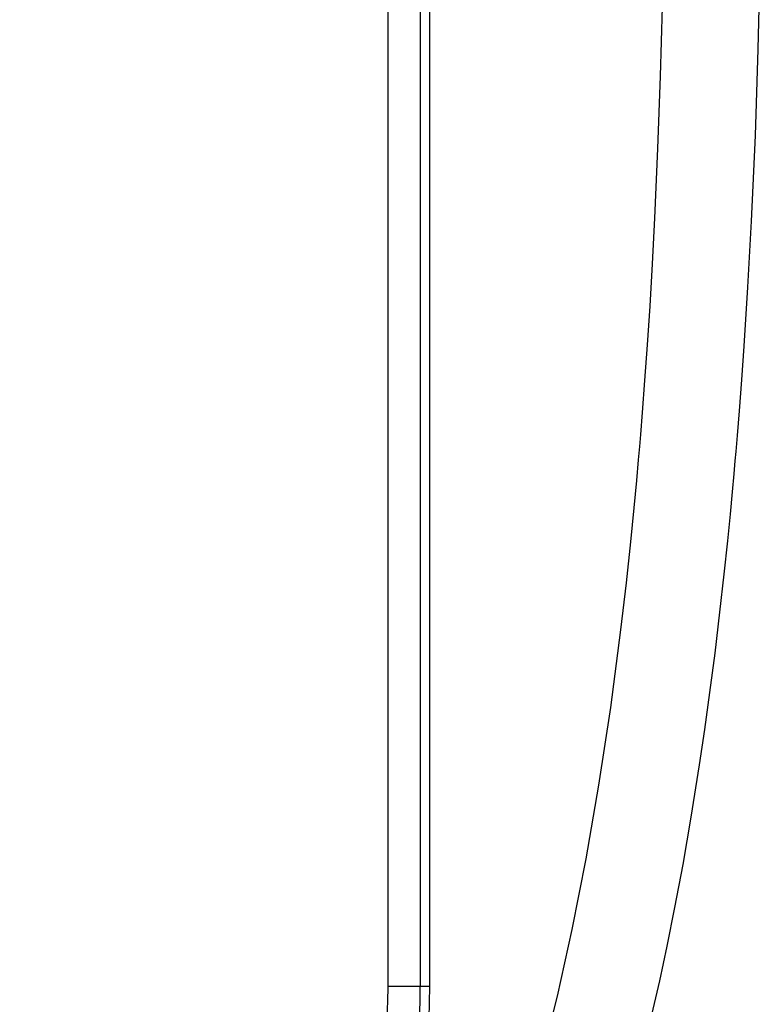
# Model space of a CAD drawing. Header units: millimetres. Extents: x 257.87 to 258.14, y 332.18 to 333.7.
# Tile 1 of 7: x 258.03 to 258.14, y 332.31 to 332.46. Entities that reach past the tile are written whole.
import ezdxf

# ---------------------------------------------------------------- set-up
doc = ezdxf.new("R2010")
doc.units = ezdxf.units.MM
doc.layers.add('SANINDUSA', color=3, linetype='Continuous')

msp = doc.modelspace()

# ---------------------------------------------------------------- linework, layer by layer
at = {"layer": 'SANINDUSA', "linetype": 'Continuous'}
for p, q in [((258.0823567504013, 332.3109292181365), (258.0823567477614, 333.189873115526)), ((258.0873559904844, 333.1590199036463), (258.0873559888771, 332.3109292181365)), ((258.0888411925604, 332.3109292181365), (258.0888411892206, 332.8604292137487)), ((258.0873559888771, 332.3109292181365), (258.0823567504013, 332.3109292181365)), ((258.0888411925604, 332.3109292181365), (258.0873559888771, 332.3109292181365))]:
    msp.add_line(p, q, dxfattribs=at)
at = {"layer": 'SANINDUSA', "linetype": 'Continuous', "flags": 128}
for points in [[(258.1231069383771, 332.3056527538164), (258.1245169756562, 332.311805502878), (258.1256693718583, 332.317169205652), (258.1268753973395, 332.3231484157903), (258.1281280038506, 332.3298107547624), (258.1294099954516, 332.337183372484), (258.1307034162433, 332.3452944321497), (258.1315104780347, 332.3507590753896), (258.1323102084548, 332.356531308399), (258.1330980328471, 332.3626183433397), (258.1338641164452, 332.3689821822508), (258.1345250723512, 332.374885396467), (258.1350657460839, 332.3800462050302), (258.1354780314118, 332.3842121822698), (258.1358056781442, 332.3876831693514), (258.1360565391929, 332.3904467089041), (258.1362367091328, 332.3924932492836), (258.1363580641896, 332.3939027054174), (258.1365677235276, 332.3964001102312), (258.1368742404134, 332.4002061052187), (258.1372403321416, 332.4050235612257), (258.1376128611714, 332.4102810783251), (258.1381965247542, 332.4194247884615), (258.1387590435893, 332.4296733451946), (258.1393536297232, 332.4429534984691), (258.1398117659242, 332.4563731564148), (258.1401242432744, 332.46912589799)], [(258.1248808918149, 332.4629199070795), (258.1245869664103, 332.4521596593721), (258.1241893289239, 332.4409600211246), (258.123708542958, 332.4301335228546), (258.1233386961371, 332.4230478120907), (258.1229549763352, 332.4164893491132), (258.122564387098, 332.410447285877), (258.122173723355, 332.4049109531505), (258.1217992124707, 332.3999928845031), (258.1215215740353, 332.3965563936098), (258.1213639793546, 332.3946762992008), (258.1211856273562, 332.3926057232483), (258.1209027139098, 332.3894357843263), (258.1205040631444, 332.3851851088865), (258.1199744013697, 332.3798795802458), (258.1192942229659, 332.3735528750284), (258.1184395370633, 332.3662472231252), (258.1168543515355, 332.3541935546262), (258.115033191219, 332.3421681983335), (258.1130436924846, 332.3306948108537), (258.1108899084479, 332.3197722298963), (258.108576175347, 332.3093981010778), (258.1061084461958, 332.2995689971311)]]:
    msp.add_lwpolyline(points, dxfattribs=at)
at = {"layer": 'SANINDUSA', "linetype": 'Continuous'}
for radius in [0.09657095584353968, 0.09508575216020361, 0.09008651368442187]:
    msp.add_arc((257.9922702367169, 332.3109292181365), radius, 180, 0, dxfattribs=at)

doc.saveas('drawing.dxf')
